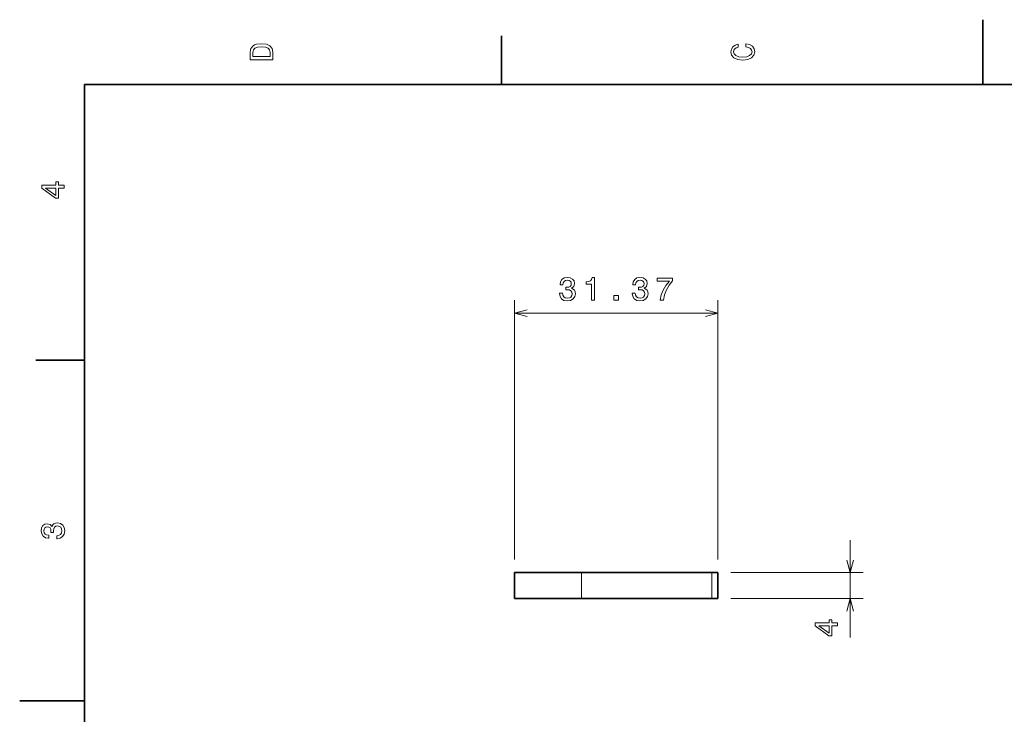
# Model space of a CAD drawing. Extents: x 0 to 296, y 0 to 210.
# Tile 4 of 8: x 0 to 152, y 103 to 210. Entities that reach past the tile are written whole.
import ezdxf

# ---------------------------------------------------------------- set-up
doc = ezdxf.new("R2010")
doc.units = 0

msp = doc.modelspace()

# ---------------------------------------------------------------- linework, layer by layer
at = {"color": 7, "lineweight": 35, "ltscale": 0.25}
for p, q in [((148.5, 200), (148.5, 210)), ((10, 105), (0, 105))]:
    msp.add_line(p, q, dxfattribs=at)
at = {"color": 7, "lineweight": 35, "ltscale": 0.1875}
for p, q in [((74.300003, 200), (74.300003, 207.5)), ((10, 157.5), (2.5, 157.5))]:
    msp.add_line(p, q, dxfattribs=at)
at = {"color": 7, "lineweight": 35}
for p, q in [((287, 200), (10, 200)), ((10, 200), (10, 10)), ((86.629456, 124.746857), (106.727242, 124.746857)), ((86.629456, 120.746857), (106.727242, 120.746857))]:
    msp.add_line(p, q, dxfattribs=at)
at = {"color": 7, "lineweight": 13}
for p, q in [((76.283043, 126.746857), (76.283043, 166.734619)), ((107.64949, 126.746857), (107.64949, 166.734619)), ((76.283043, 164.734619), (107.64949, 164.734619)), ((109.64949, 124.746857), (130.059708, 124.746857)), ((109.64949, 120.746857), (130.059708, 120.746857))]:
    msp.add_line(p, q, dxfattribs=at)
at = {"color": 7, "lineweight": 13, "ltscale": 0.375304}
msp.add_line((128.059708, 114.734695), (128.059708, 129.746857), dxfattribs=at)
at = {"color": 7, "lineweight": 35, "ltscale": 0.25866}
for p, q in [((76.283043, 124.746857), (86.629456, 124.746857)), ((76.283043, 120.746857), (86.629456, 120.746857))]:
    msp.add_line(p, q, dxfattribs=at)
at = {"color": 7, "lineweight": 35, "ltscale": 0.1}
for p, q in [((76.283043, 124.746857), (76.283043, 120.746857)), ((107.64949, 124.746857), (107.64949, 120.746857))]:
    msp.add_line(p, q, dxfattribs=at)
at = {"color": 7, "lineweight": 13, "ltscale": 0.1}
for p, q in [((86.629456, 120.746857), (86.629456, 124.746857)), ((106.727242, 124.746857), (106.727242, 120.746857))]:
    msp.add_line(p, q, dxfattribs=at)
at = {"color": 7, "lineweight": 35, "ltscale": 0.023056}
for p, q in [((106.727242, 124.746857), (107.64949, 124.746857)), ((106.727242, 120.746857), (107.64949, 120.746857))]:
    msp.add_line(p, q, dxfattribs=at)
at = {"color": 7, "lineweight": 13}
for points in [[(35.533215, 204.994965), (35.533215, 203.829971), (39.033215, 203.829971), (39.033215, 204.994965), (38.922264, 205.544678), (38.584366, 205.953171), (38.034657, 206.205338), (37.283215, 206.296112), (36.516644, 206.215424), (36.21405, 206.114563), (35.971977, 205.973343), (35.644165, 205.56485), (35.563473, 205.297562)], [(35.951801, 204.959656), (36.027451, 205.342941), (36.259438, 205.605194), (36.672985, 205.761536), (37.283215, 205.811966), (37.873272, 205.756485), (38.286816, 205.600143), (38.533936, 205.332855), (38.614628, 204.959656), (38.614628, 204.298996), (35.951801, 204.298996)], [(111.93206, 205.817017), (112.35569, 205.716141), (112.658287, 205.549713), (112.844887, 205.317734), (112.905403, 205.045395), (112.814629, 204.71759), (112.54229, 204.460388), (112.098488, 204.28891), (111.483215, 204.233429), (110.872986, 204.28891), (110.424141, 204.455338), (110.151802, 204.71254), (110.055984, 205.045395), (110.106415, 205.287476), (110.247627, 205.494247), (110.474571, 205.655624), (110.787247, 205.766571), (110.787247, 206.245682), (110.308144, 206.094391), (109.94503, 205.832138), (109.718086, 205.474075), (109.637398, 205.045395), (109.763474, 204.510818), (110.116501, 204.10231), (110.696472, 203.840057), (111.483215, 203.749283), (112.269958, 203.840057), (112.84993, 204.10231), (113.208, 204.510818), (113.329041, 205.045395), (113.233215, 205.51442), (112.965927, 205.892654), (112.527161, 206.159943), (111.93206, 206.301163)], [(6.833213, 184.02739), (6.833213, 184.481277), (5.965778, 184.481277), (5.965778, 184.98056), (5.56232, 184.98056), (5.56232, 184.481277), (3.408862, 184.481277), (3.408862, 184.022339), (5.521974, 182.489197), (5.965778, 182.489197), (5.965778, 184.02739)], [(5.56232, 182.912827), (3.993876, 184.02739), (5.56232, 184.02739)], [(83.223328, 167.834045), (83.223328, 167.798752), (83.304016, 167.314606), (83.541046, 166.951477), (83.914246, 166.719498), (84.408485, 166.633759), (84.932983, 166.719498), (85.326355, 166.941406), (85.578514, 167.294434), (85.669289, 167.748322), (85.628944, 168.045868), (85.51799, 168.287933), (85.336441, 168.474548), (85.09436, 168.610703), (85.422173, 168.883041), (85.53817, 169.316757), (85.462517, 169.710129), (85.245659, 170.00769), (84.892632, 170.194275), (84.408485, 170.259842), (83.95459, 170.179153), (83.606613, 169.957245), (83.379669, 169.604218), (83.304016, 169.135208), (83.304016, 169.099899), (83.752869, 169.099899), (83.793213, 169.422668), (83.924332, 169.654663), (84.136154, 169.795868), (84.433701, 169.846298), (84.695946, 169.805954), (84.887589, 169.700043), (85.003586, 169.52858), (85.048973, 169.296585), (85.003586, 169.049469), (84.882545, 168.883041), (84.670731, 168.782181), (84.38327, 168.751923), (84.186584, 168.756958), (84.186584, 168.358551), (84.433701, 168.368637), (84.751427, 168.323242), (84.988457, 168.202209), (85.129669, 168.005524), (85.180099, 167.748322), (85.124619, 167.455811), (84.978371, 167.238953), (84.746384, 167.102783), (84.438744, 167.057388), (84.121017, 167.107819), (83.88903, 167.259125), (83.742783, 167.50119), (83.687302, 167.834045)], [(88.139465, 166.734619), (88.598396, 166.734619), (88.598396, 170.259842), (88.255463, 170.259842), (88.16468, 169.952209), (87.983124, 169.745438), (87.70575, 169.62439), (87.322464, 169.584045), (87.322464, 169.225983), (88.139465, 169.225983)], [(94.431396, 167.834045), (94.431396, 167.798752), (94.512085, 167.314606), (94.749115, 166.951477), (95.122314, 166.719498), (95.616554, 166.633759), (96.141052, 166.719498), (96.534424, 166.941406), (96.786583, 167.294434), (96.877357, 167.748322), (96.837013, 168.045868), (96.726067, 168.287933), (96.54451, 168.474548), (96.302429, 168.610703), (96.630241, 168.883041), (96.746239, 169.316757), (96.670586, 169.710129), (96.453728, 170.00769), (96.1007, 170.194275), (95.616554, 170.259842), (95.162659, 170.179153), (94.814682, 169.957245), (94.587738, 169.604218), (94.512085, 169.135208), (94.512085, 169.099899), (94.960938, 169.099899), (95.001282, 169.422668), (95.132401, 169.654663), (95.344223, 169.795868), (95.641769, 169.846298), (95.904015, 169.805954), (96.095657, 169.700043), (96.211655, 169.52858), (96.257042, 169.296585), (96.211655, 169.049469), (96.090614, 168.883041), (95.878799, 168.782181), (95.591339, 168.751923), (95.394653, 168.756958), (95.394653, 168.358551), (95.641769, 168.368637), (95.959496, 168.323242), (96.196526, 168.202209), (96.337738, 168.005524), (96.388168, 167.748322), (96.332687, 167.455811), (96.18644, 167.238953), (95.954453, 167.102783), (95.646812, 167.057388), (95.329086, 167.107819), (95.097099, 167.259125), (94.950851, 167.50119), (94.89537, 167.834045)], [(98.737305, 166.734619), (99.246666, 166.734619), (99.413094, 167.566757), (99.705605, 168.343414), (100.119148, 169.064606), (100.658775, 169.740387), (100.658775, 170.158981), (98.258194, 170.158981), (98.258194, 169.700043), (100.174622, 169.700043), (99.619865, 169.019211), (99.201279, 168.308105), (98.908775, 167.551636)], [(91.618286, 166.734619), (92.314247, 166.734619), (92.314247, 167.486069), (91.618286, 167.486069)], [(5.73379, 129.979111), (5.769093, 129.979111), (6.253242, 130.059799), (6.616354, 130.296829), (6.848343, 130.670029), (6.934078, 131.164276), (6.848343, 131.688766), (6.626441, 132.082138), (6.273415, 132.334305), (5.819525, 132.425079), (5.521974, 132.384735), (5.279899, 132.273788), (5.0933, 132.092224), (4.957133, 131.850143), (4.684798, 132.177963), (4.251081, 132.293961), (3.857709, 132.218307), (3.560158, 132.00145), (3.373559, 131.648422), (3.307997, 131.164276), (3.388689, 130.710388), (3.610591, 130.362396), (3.963617, 130.135452), (4.432637, 130.059799), (4.46794, 130.059799), (4.46794, 130.508652), (4.145173, 130.548996), (3.913184, 130.680115), (3.771974, 130.891937), (3.721542, 131.189484), (3.761888, 131.451736), (3.867795, 131.643372), (4.039265, 131.759369), (4.271254, 131.804764), (4.518372, 131.759369), (4.684798, 131.638336), (4.785663, 131.426514), (4.815922, 131.139053), (4.810879, 130.942368), (5.209294, 130.942368), (5.199208, 131.189484), (5.244596, 131.507217), (5.365634, 131.744247), (5.56232, 131.885452), (5.819525, 131.935883), (6.112032, 131.880417), (6.328891, 131.734161), (6.465058, 131.502167), (6.510447, 131.194534), (6.460014, 130.876801), (6.308718, 130.644821), (6.066643, 130.498566), (5.73379, 130.443085)], [(126.059708, 116.530083), (126.059708, 116.983978), (125.192276, 116.983978), (125.192276, 117.483253), (124.788818, 117.483253), (124.788818, 116.983978), (122.635361, 116.983978), (122.635361, 116.52504), (124.748466, 114.991898), (125.192276, 114.991898), (125.192276, 116.530083)], [(124.788818, 115.415535), (123.220367, 116.530083), (124.788818, 116.530083)]]:
    msp.add_lwpolyline(points, close=True, dxfattribs=at)
for points in [[(78.214897, 165.252258), (76.283043, 164.734619), (78.214897, 164.21698)], [(105.717636, 164.21698), (107.64949, 164.734619), (105.717636, 165.252258)], [(127.542068, 126.678711), (128.059708, 124.746857), (128.577347, 126.678711)], [(128.577347, 118.815002), (128.059708, 120.746857), (127.542068, 118.815002)]]:
    msp.add_lwpolyline(points, dxfattribs=at)

doc.saveas('drawing.dxf')
